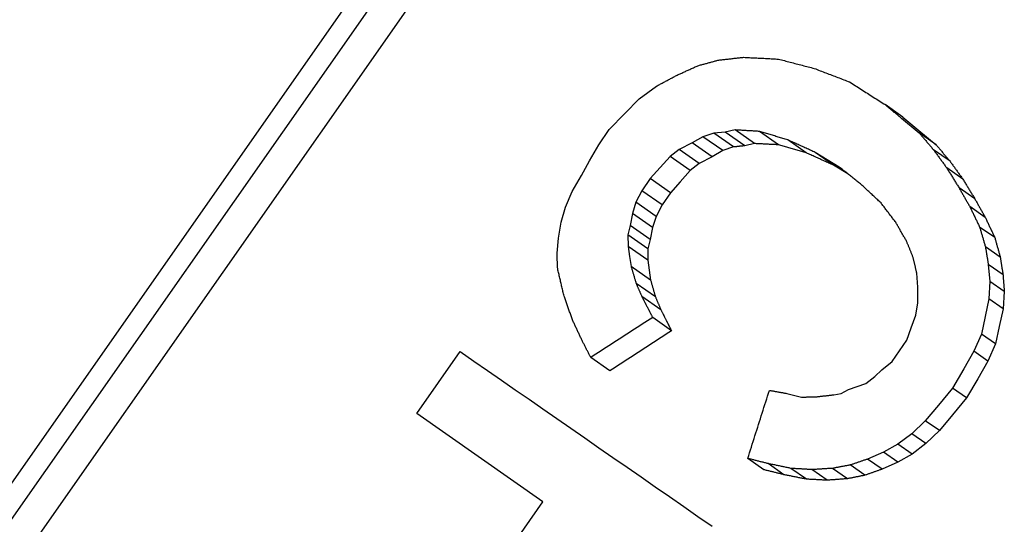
# Model space of a CAD drawing. Header units: millimetres. Extents: x 112 to 395, y 16 to 437.
# Tile 7 of 25: x 177 to 185, y 217 to 221. Entities that reach past the tile are written whole.
import ezdxf

# ---------------------------------------------------------------- set-up
doc = ezdxf.new("R2010")
doc.units = ezdxf.units.MM
doc.layers.add('Detail', color=2, linetype='Continuous')

msp = doc.modelspace()

# ---------------------------------------------------------------- linework, layer by layer
at = {"layer": 'Detail'}
for p, q in [((182.1531, 224.567), (169.763, 206.8721)), ((170.0149, 206.9338), (182.19, 224.3217)), ((182.3988, 224.1755), (170.2237, 206.7876)), ((182.1515, 220.3872), (182.2919, 220.4902)), ((182.0337, 220.2676), (182.1515, 220.3872)), ((184.3006, 220.2392), (184.1568, 220.3399)), ((181.9082, 220.1361), (182.0337, 220.2676)), ((184.2897, 220.2288), (184.4347, 220.1092)), ((184.3006, 220.2392), (184.4306, 220.1301)), ((181.8217, 220.0126), (181.9082, 220.1361)), ((182.7603, 220.1074), (182.6709, 220.0784)), ((182.8527, 220.1164), (182.7603, 220.1074)), ((182.9209, 219.9949), (182.7603, 220.1074)), ((182.9333, 220.1335), (182.8527, 220.1164)), ((183.0121, 220.0047), (182.8527, 220.1164)), ((183.0918, 220.0225), (182.9333, 220.1335)), ((183.2882, 220.0127), (183.1325, 220.1217)), ((184.4306, 220.1301), (184.5724, 220.0128)), ((184.5724, 220.0128), (184.4347, 220.1092)), ((181.7468, 219.8818), (181.8217, 220.0126)), ((182.5848, 220.0289), (182.4782, 219.9751)), ((182.6709, 220.0784), (182.5848, 220.0289)), ((182.7471, 219.9153), (182.5848, 220.0289)), ((182.8325, 219.9652), (182.6709, 220.0784)), ((183.0918, 220.0225), (183.0121, 220.0047)), ((183.514, 219.9463), (183.3621, 220.0527)), ((182.4782, 219.9751), (182.4032, 219.9172)), ((182.6414, 219.8608), (182.4782, 219.9751)), ((182.8324, 219.9652), (182.7471, 219.9153)), ((182.9209, 219.9949), (182.8324, 219.9652)), ((183.783, 219.8316), (183.587, 219.9508)), ((183.7348, 219.8473), (183.587, 219.9508)), ((184.6856, 219.878), (184.5508, 219.9724)), ((181.6807, 219.7635), (181.7468, 219.8818)), ((182.4032, 219.9172), (182.323, 219.8269)), ((182.5669, 219.8026), (182.4032, 219.9172)), ((182.6414, 219.8608), (182.5669, 219.8026)), ((182.7471, 219.9153), (182.6414, 219.8608)), ((183.8526, 219.7759), (183.7348, 219.8473)), ((182.323, 219.8269), (182.2424, 219.7368)), ((182.5669, 219.8026), (182.487, 219.7121)), ((184.791, 219.7313), (184.6591, 219.8236)), ((181.6062, 219.6323), (181.6807, 219.7635)), ((182.2424, 219.7368), (182.1736, 219.6385)), ((182.4066, 219.6218), (182.2424, 219.7368)), ((182.487, 219.7121), (182.4066, 219.6218)), ((181.5515, 219.5054), (181.6062, 219.6323)), ((182.1736, 219.6385), (182.125, 219.544)), ((182.3377, 219.5235), (182.1736, 219.6385)), ((182.4066, 219.6218), (182.3377, 219.5235)), ((184.8879, 219.5717), (184.7589, 219.6621)), ((182.125, 219.544), (182.0962, 219.4538)), ((182.2889, 219.4293), (182.125, 219.544)), ((181.5168, 219.3832), (181.5515, 219.5054)), ((182.0962, 219.4538), (182.0791, 219.356)), ((182.2597, 219.3393), (182.0962, 219.4538)), ((182.3377, 219.5235), (182.2889, 219.4292)), ((184.9732, 219.4203), (184.8469, 219.5088)), ((181.4935, 219.2523), (181.5168, 219.3832)), ((182.2889, 219.4292), (182.2597, 219.3393)), ((182.0791, 219.356), (182.0592, 219.2783)), ((182.2419, 219.2421), (182.0791, 219.356)), ((182.2597, 219.3393), (182.2419, 219.2421)), ((185.0505, 219.2558), (184.9269, 219.3424)), ((182.0592, 219.2783), (182.062, 219.1847)), ((182.2215, 219.1647), (182.0592, 219.2783)), ((182.2419, 219.2421), (182.2215, 219.1647)), ((182.062, 219.1847), (182.0738, 219.1028)), ((182.2234, 219.0717), (182.062, 219.1847)), ((182.2215, 219.1647), (182.2234, 219.0717)), ((185.0955, 219.0959), (184.9741, 219.1809)), ((182.0738, 219.1028), (182.0856, 219.0209)), ((182.2234, 219.0717), (182.2342, 218.9905)), ((182.2451, 218.9093), (182.0856, 219.0209)), ((182.2342, 218.9905), (182.2451, 218.9093)), ((184.4226, 218.8518), (184.4148, 218.9677)), ((184.9978, 219.0358), (185.0098, 218.8989)), ((185.1175, 218.952), (184.9978, 219.0358)), ((185.0098, 218.8989), (185.0011, 218.7585)), ((185.1281, 218.8161), (185.0098, 218.8989)), ((182.2842, 218.7722), (182.1266, 218.8825)), ((184.4221, 218.7237), (184.4226, 218.8518)), ((185.1281, 218.8161), (185.1181, 218.6766)), ((182.3293, 218.667), (182.1733, 218.7762)), ((184.4063, 218.625), (184.4221, 218.7237)), ((185.0011, 218.7585), (184.9713, 218.6141)), ((185.1181, 218.6766), (185.0011, 218.7585)), ((185.1181, 218.6766), (185.0874, 218.5328)), ((182.4145, 218.4976), (182.2615, 218.6048)), ((184.37, 218.522), (184.4063, 218.625)), ((184.9713, 218.6141), (184.9424, 218.4698)), ((184.3337, 218.419), (184.37, 218.522)), ((185.0874, 218.5328), (185.0574, 218.3892)), ((184.2733, 218.3328), (184.3337, 218.419)), ((184.9424, 218.4698), (184.8805, 218.3298)), ((185.0574, 218.3892), (184.9424, 218.4698)), ((180.3394, 217.8231), (180.6927, 218.3277)), ((184.213, 218.2466), (184.2733, 218.3328)), ((184.8805, 218.3298), (184.7974, 218.1859)), ((184.995, 218.2496), (184.8805, 218.3298)), ((185.0574, 218.3892), (184.995, 218.2496)), ((181.9133, 218.1702), (181.7565, 218.28)), ((184.1289, 218.1777), (184.213, 218.2466)), ((184.995, 218.2496), (184.9117, 218.1059)), ((184.0737, 218.124), (184.1289, 218.1777)), ((184.7974, 218.1859), (184.7063, 218.0296)), ((183.9981, 218.0672), (184.0737, 218.124)), ((184.9117, 218.1059), (184.8204, 217.9497)), ((183.7992, 217.9864), (183.8573, 218.0193)), ((183.8573, 218.0193), (183.9278, 218.0428)), ((183.9278, 218.0428), (183.9981, 218.0672)), ((184.7063, 218.0296), (184.5905, 217.8905)), ((184.8204, 217.9497), (184.7063, 218.0296)), ((183.3543, 217.9861), (183.4756, 217.956)), ((183.7372, 217.9749), (183.7992, 217.9864)), ((184.8204, 217.9497), (184.7049, 217.8105)), ((184.5905, 217.8905), (184.4841, 217.7637)), ((181.3665, 217.1039), (180.3394, 217.8231)), ((184.4841, 217.7637), (184.3737, 217.6577)), ((184.5986, 217.6835), (184.4841, 217.7637)), ((184.7049, 217.8105), (184.5986, 217.6835)), ((184.5986, 217.6835), (184.4888, 217.5771)), ((184.3737, 217.6577), (184.26, 217.572)), ((184.4888, 217.5771), (184.3737, 217.6577)), ((184.26, 217.572), (184.1429, 217.5076)), ((184.3758, 217.4909), (184.26, 217.572)), ((184.4888, 217.5771), (184.3758, 217.4909)), ((183.1684, 217.3642), (183.037, 217.4563)), ((184.1429, 217.5076), (184.0135, 217.4509)), ((184.1315, 217.3683), (184.0135, 217.4509)), ((184.2596, 217.4258), (184.1429, 217.5076)), ((184.3758, 217.4909), (184.2596, 217.4258)), ((183.3311, 217.3239), (183.2024, 217.4141)), ((183.5146, 217.2871), (183.3887, 217.3752)), ((183.6833, 217.2787), (183.5599, 217.3651)), ((183.8495, 217.2908), (183.7283, 217.3756)), ((183.9922, 217.3193), (183.8728, 217.4029)), ((184.2596, 217.4258), (184.1315, 217.3683)), ((181.0047, 216.5872), (181.3665, 217.1039))]:
    msp.add_line(p, q, dxfattribs=at)
at = {"layer": 'Detail', "flags": 128}
for points in [[(182.4552, 220.578), (182.4625, 220.5813), (182.4698, 220.5846), (182.4771, 220.5879), (182.4844, 220.5912), (182.4917, 220.5945), (182.499, 220.5978), (182.5063, 220.6011), (182.5136, 220.6044), (182.5209, 220.6078), (182.5282, 220.6111), (182.5355, 220.6144), (182.5428, 220.6177), (182.5501, 220.621), (182.5574, 220.6243), (182.5647, 220.6276), (182.572, 220.6309), (182.5793, 220.6342), (182.5866, 220.6375), (182.5939, 220.6409), (182.6012, 220.6442), (182.6085, 220.6475), (182.6158, 220.6508), (182.6231, 220.6541), (182.6304, 220.6574)], [(182.6304, 220.6574), (182.6374, 220.6593), (182.6445, 220.6612), (182.6516, 220.6631), (182.6586, 220.6651), (182.6657, 220.667), (182.6727, 220.6689), (182.6798, 220.6708), (182.6868, 220.6727), (182.6939, 220.6746), (182.701, 220.6765), (182.708, 220.6785), (182.7151, 220.6804), (182.7221, 220.6823), (182.7292, 220.6842), (182.7363, 220.6861), (182.7433, 220.688), (182.7504, 220.6899), (182.7574, 220.6918), (182.7645, 220.6938), (182.7716, 220.6957), (182.7786, 220.6976), (182.7857, 220.6995), (182.7928, 220.7014), (182.7998, 220.7033)], [(182.7998, 220.7033), (182.8083, 220.7042), (182.8168, 220.7052), (182.8253, 220.7061), (182.8338, 220.7071), (182.8423, 220.708), (182.8508, 220.7089), (182.8593, 220.7099), (182.8678, 220.7108), (182.8763, 220.7118), (182.8848, 220.7127), (182.8933, 220.7136), (182.9017, 220.7146), (182.9102, 220.7155), (182.9187, 220.7164), (182.9272, 220.7174), (182.9357, 220.7183), (182.9442, 220.7192), (182.9528, 220.7202), (182.9613, 220.7211), (182.9698, 220.722), (182.9783, 220.723), (182.9868, 220.7239), (182.9953, 220.7248), (183.0038, 220.7258)], [(183.0038, 220.7258), (183.0155, 220.7252), (183.0273, 220.7246), (183.039, 220.724), (183.0508, 220.7234), (183.0625, 220.7228), (183.0743, 220.7222), (183.0861, 220.7216), (183.0978, 220.721), (183.1096, 220.7204), (183.1214, 220.7198), (183.1331, 220.7192), (183.1449, 220.7186), (183.1567, 220.718), (183.1684, 220.7174), (183.1802, 220.7168), (183.192, 220.7162), (183.2038, 220.7156), (183.2155, 220.715), (183.2273, 220.7144), (183.2391, 220.7138), (183.2509, 220.7131), (183.2627, 220.7125), (183.2744, 220.7119), (183.2862, 220.7113)], [(183.2862, 220.7113), (183.2984, 220.7081), (183.3105, 220.705), (183.3227, 220.7018), (183.3349, 220.6987), (183.347, 220.6955), (183.3592, 220.6923), (183.3714, 220.6892), (183.3835, 220.686), (183.3957, 220.6828), (183.4079, 220.6796), (183.4201, 220.6765), (183.4323, 220.6733), (183.4444, 220.6701), (183.4566, 220.6669), (183.4688, 220.6638), (183.481, 220.6606), (183.4932, 220.6574), (183.5054, 220.6542), (183.5176, 220.651), (183.5298, 220.6478), (183.542, 220.6446), (183.5542, 220.6415), (183.5664, 220.6383), (183.5786, 220.6351)], [(182.2919, 220.4902), (182.2987, 220.4939), (182.3055, 220.4975), (182.3123, 220.5012), (182.3191, 220.5049), (182.3259, 220.5085), (182.3327, 220.5122), (182.3395, 220.5158), (182.3464, 220.5195), (182.3532, 220.5231), (182.36, 220.5268), (182.3668, 220.5304), (182.3736, 220.5341), (182.3804, 220.5378), (182.3872, 220.5414), (182.394, 220.5451), (182.4008, 220.5487), (182.4076, 220.5524), (182.4144, 220.556), (182.4212, 220.5597), (182.428, 220.5633), (182.4348, 220.567), (182.4416, 220.5706), (182.4484, 220.5743), (182.4552, 220.578)], [(183.5786, 220.6351), (183.5906, 220.6305), (183.6025, 220.6259), (183.6145, 220.6213), (183.6265, 220.6168), (183.6385, 220.6122), (183.6505, 220.6076), (183.6625, 220.603), (183.6745, 220.5985), (183.6865, 220.5939), (183.6985, 220.5893), (183.7105, 220.5847), (183.7225, 220.5801), (183.7345, 220.5755), (183.7465, 220.5709), (183.7585, 220.5663), (183.7706, 220.5617), (183.7826, 220.5571), (183.7946, 220.5525), (183.8066, 220.5479), (183.8187, 220.5433), (183.8307, 220.5387), (183.8427, 220.5341), (183.8547, 220.5295), (183.8668, 220.5249)], [(183.8668, 220.5249), (183.8788, 220.5172), (183.8909, 220.5095), (183.9029, 220.5019), (183.915, 220.4942), (183.9271, 220.4865), (183.9391, 220.4788), (183.9512, 220.4711), (183.9633, 220.4634), (183.9754, 220.4557), (183.9874, 220.448), (183.9995, 220.4402), (184.0116, 220.4325), (184.0237, 220.4248), (184.0358, 220.4171), (184.0479, 220.4094), (184.06, 220.4017), (184.0721, 220.394), (184.0842, 220.3862), (184.0963, 220.3785), (184.1084, 220.3708), (184.1205, 220.3631), (184.1326, 220.3553), (184.1447, 220.3476), (184.1568, 220.3399)], [(184.1568, 220.3399), (184.1624, 220.3352), (184.1679, 220.3306), (184.1734, 220.326), (184.179, 220.3214), (184.1845, 220.3167), (184.19, 220.3121), (184.1956, 220.3075), (184.2011, 220.3029), (184.2066, 220.2982), (184.2122, 220.2936), (184.2177, 220.289), (184.2232, 220.2843), (184.2288, 220.2797), (184.2343, 220.2751), (184.2399, 220.2705), (184.2454, 220.2658), (184.2509, 220.2612), (184.2565, 220.2566), (184.262, 220.2519), (184.2676, 220.2473), (184.2731, 220.2427), (184.2786, 220.238), (184.2842, 220.2334), (184.2897, 220.2288)], [(183.1325, 220.1217), (183.1242, 220.1222), (183.1159, 220.1227), (183.1076, 220.1232), (183.0993, 220.1237), (183.091, 220.1242), (183.0827, 220.1247), (183.0744, 220.1252), (183.0661, 220.1257), (183.0578, 220.1262), (183.0495, 220.1267), (183.0412, 220.1272), (183.0329, 220.1277), (183.0246, 220.1282), (183.0163, 220.1287), (183.0079, 220.1291), (182.9996, 220.1296), (182.9914, 220.1301), (182.9831, 220.1306), (182.9748, 220.1311), (182.9665, 220.1316), (182.9582, 220.1321), (182.9499, 220.1326), (182.9416, 220.133), (182.9333, 220.1335)], [(183.3621, 220.0527), (183.3525, 220.0556), (183.3429, 220.0584), (183.3334, 220.0613), (183.3238, 220.0642), (183.3142, 220.0671), (183.3046, 220.07), (183.2951, 220.0729), (183.2855, 220.0758), (183.2759, 220.0786), (183.2664, 220.0815), (183.2568, 220.0844), (183.2472, 220.0873), (183.2377, 220.0902), (183.2281, 220.093), (183.2185, 220.0959), (183.209, 220.0988), (183.1994, 220.1017), (183.1899, 220.1045), (183.1803, 220.1074), (183.1708, 220.1103), (183.1612, 220.1131), (183.1516, 220.116), (183.1421, 220.1189), (183.1325, 220.1217)], [(184.4347, 220.1092), (184.4395, 220.1035), (184.4443, 220.0978), (184.4492, 220.0921), (184.454, 220.0864), (184.4588, 220.0807), (184.4637, 220.075), (184.4685, 220.0693), (184.4733, 220.0636), (184.4782, 220.0579), (184.483, 220.0522), (184.4878, 220.0465), (184.4927, 220.0408), (184.4975, 220.0351), (184.5023, 220.0294), (184.5072, 220.0237), (184.512, 220.018), (184.5169, 220.0123), (184.5217, 220.0066), (184.5265, 220.0009), (184.5314, 219.9952), (184.5362, 219.9895), (184.5411, 219.9838), (184.5459, 219.9781), (184.5508, 219.9724)], [(183.2882, 220.0127), (183.28, 220.0132), (183.2718, 220.0136), (183.2636, 220.014), (183.2555, 220.0144), (183.2473, 220.0148), (183.2391, 220.0152), (183.2309, 220.0156), (183.2227, 220.016), (183.2145, 220.0164), (183.2063, 220.0169), (183.1981, 220.0173), (183.19, 220.0177), (183.1818, 220.0181), (183.1736, 220.0185), (183.1654, 220.0189), (183.1572, 220.0193), (183.149, 220.0197), (183.1409, 220.0201), (183.1327, 220.0205), (183.1245, 220.0209), (183.1163, 220.0213), (183.1081, 220.0217), (183.1, 220.0221), (183.0918, 220.0225)], [(183.514, 219.9463), (183.5045, 219.9491), (183.4951, 219.9519), (183.4857, 219.9547), (183.4763, 219.9574), (183.4669, 219.9602), (183.4575, 219.963), (183.448, 219.9658), (183.4386, 219.9685), (183.4292, 219.9713), (183.4198, 219.9741), (183.4104, 219.9768), (183.401, 219.9796), (183.3916, 219.9824), (183.3822, 219.9851), (183.3728, 219.9879), (183.3634, 219.9907), (183.354, 219.9934), (183.3446, 219.9962), (183.3352, 219.9989), (183.3258, 220.0017), (183.3164, 220.0045), (183.307, 220.0072), (183.2976, 220.01), (183.2882, 220.0127)], [(183.587, 219.9508), (183.5776, 219.955), (183.5682, 219.9593), (183.5588, 219.9636), (183.5494, 219.9678), (183.54, 219.9721), (183.5307, 219.9763), (183.5213, 219.9806), (183.5119, 219.9848), (183.5025, 219.9891), (183.4932, 219.9933), (183.4838, 219.9976), (183.4744, 220.0018), (183.4651, 220.006), (183.4557, 220.0103), (183.4463, 220.0145), (183.437, 220.0188), (183.4276, 220.023), (183.4182, 220.0273), (183.4089, 220.0315), (183.3995, 220.0357), (183.3902, 220.04), (183.3808, 220.0442), (183.3714, 220.0484), (183.3621, 220.0527)], [(184.5724, 220.0128), (184.5771, 220.0072), (184.5818, 220.0016), (184.5865, 219.996), (184.5912, 219.9903), (184.596, 219.9847), (184.6007, 219.9791), (184.6054, 219.9735), (184.6101, 219.9679), (184.6148, 219.9623), (184.6195, 219.9567), (184.6242, 219.951), (184.6289, 219.9454), (184.6337, 219.9398), (184.6384, 219.9342), (184.6431, 219.9286), (184.6478, 219.9229), (184.6525, 219.9173), (184.6573, 219.9117), (184.662, 219.9061), (184.6667, 219.9005), (184.6714, 219.8948), (184.6761, 219.8892), (184.6809, 219.8836), (184.6856, 219.878)], [(183.0121, 220.0047), (183.0083, 220.0043), (183.0045, 220.0039), (183.0007, 220.0035), (182.9969, 220.0031), (182.9931, 220.0027), (182.9893, 220.0023), (182.9855, 220.0019), (182.9817, 220.0015), (182.9779, 220.001), (182.9741, 220.0006), (182.9703, 220.0002), (182.9665, 219.9998), (182.9627, 219.9994), (182.9589, 219.999), (182.9551, 219.9986), (182.9513, 219.9982), (182.9475, 219.9978), (182.9437, 219.9974), (182.9399, 219.997), (182.9361, 219.9966), (182.9323, 219.9962), (182.9285, 219.9958), (182.9247, 219.9954), (182.9209, 219.9949)], [(183.7348, 219.8473), (183.7256, 219.8514), (183.7163, 219.8556), (183.7071, 219.8597), (183.6979, 219.8638), (183.6887, 219.868), (183.6795, 219.8721), (183.6703, 219.8762), (183.6611, 219.8804), (183.6519, 219.8845), (183.6427, 219.8886), (183.6335, 219.8927), (183.6243, 219.8969), (183.6151, 219.901), (183.6059, 219.9051), (183.5967, 219.9093), (183.5875, 219.9134), (183.5783, 219.9175), (183.5691, 219.9216), (183.5599, 219.9257), (183.5507, 219.9299), (183.5415, 219.934), (183.5323, 219.9381), (183.5231, 219.9422), (183.514, 219.9463)], [(184.5508, 219.9724), (184.5553, 219.9662), (184.5598, 219.96), (184.5643, 219.9538), (184.5688, 219.9476), (184.5733, 219.9414), (184.5778, 219.9352), (184.5823, 219.929), (184.5868, 219.9228), (184.5913, 219.9166), (184.5958, 219.9104), (184.6004, 219.9042), (184.6049, 219.898), (184.6094, 219.8918), (184.6139, 219.8856), (184.6184, 219.8795), (184.6229, 219.8733), (184.6274, 219.8671), (184.632, 219.8609), (184.6365, 219.8546), (184.641, 219.8485), (184.6455, 219.8423), (184.65, 219.836), (184.6545, 219.8298), (184.6591, 219.8236)], [(184.6856, 219.878), (184.69, 219.8719), (184.6944, 219.8658), (184.6987, 219.8597), (184.7031, 219.8535), (184.7075, 219.8474), (184.7119, 219.8413), (184.7163, 219.8352), (184.7207, 219.8291), (184.7251, 219.823), (184.7295, 219.8169), (184.7338, 219.8108), (184.7382, 219.8047), (184.7426, 219.7985), (184.747, 219.7924), (184.7514, 219.7863), (184.7558, 219.7802), (184.7602, 219.7741), (184.7646, 219.768), (184.769, 219.7619), (184.7734, 219.7557), (184.7778, 219.7496), (184.7822, 219.7435), (184.7866, 219.7374), (184.791, 219.7313)], [(183.9632, 219.6873), (183.9557, 219.6933), (183.9482, 219.6994), (183.9407, 219.7054), (183.9331, 219.7114), (183.9256, 219.7174), (183.9181, 219.7234), (183.9106, 219.7295), (183.9031, 219.7355), (183.8955, 219.7415), (183.888, 219.7475), (183.8805, 219.7535), (183.873, 219.7595), (183.8655, 219.7655), (183.858, 219.7715), (183.8505, 219.7775), (183.843, 219.7835), (183.8355, 219.7896), (183.828, 219.7956), (183.8205, 219.8016), (183.813, 219.8076), (183.8055, 219.8136), (183.798, 219.8196), (183.7905, 219.8256), (183.783, 219.8316)], [(184.6591, 219.8236), (184.6632, 219.8169), (184.6674, 219.8102), (184.6715, 219.8035), (184.6757, 219.7967), (184.6798, 219.79), (184.684, 219.7833), (184.6882, 219.7765), (184.6923, 219.7698), (184.6965, 219.7631), (184.7006, 219.7563), (184.7048, 219.7496), (184.709, 219.7429), (184.7131, 219.7362), (184.7173, 219.7294), (184.7214, 219.7227), (184.7256, 219.716), (184.7298, 219.7092), (184.7339, 219.7025), (184.7381, 219.6957), (184.7423, 219.689), (184.7464, 219.6823), (184.7506, 219.6755), (184.7548, 219.6688), (184.7589, 219.6621)], [(184.1232, 219.5385), (184.1165, 219.5447), (184.1099, 219.5509), (184.1032, 219.5571), (184.0965, 219.5633), (184.0898, 219.5695), (184.0832, 219.5757), (184.0765, 219.5819), (184.0698, 219.5882), (184.0631, 219.5944), (184.0565, 219.6006), (184.0498, 219.6068), (184.0431, 219.613), (184.0365, 219.6192), (184.0298, 219.6254), (184.0231, 219.6316), (184.0165, 219.6378), (184.0098, 219.644), (184.0032, 219.6502), (183.9965, 219.6564), (183.9898, 219.6626), (183.9832, 219.6687), (183.9765, 219.6749), (183.9699, 219.6811), (183.9632, 219.6873)], [(184.791, 219.7313), (184.795, 219.7246), (184.799, 219.718), (184.8031, 219.7113), (184.8071, 219.7047), (184.8112, 219.6981), (184.8152, 219.6914), (184.8192, 219.6848), (184.8233, 219.6781), (184.8273, 219.6715), (184.8313, 219.6648), (184.8354, 219.6582), (184.8394, 219.6515), (184.8435, 219.6449), (184.8475, 219.6382), (184.8515, 219.6316), (184.8556, 219.6249), (184.8596, 219.6183), (184.8637, 219.6116), (184.8677, 219.605), (184.8717, 219.5983), (184.8758, 219.5917), (184.8798, 219.585), (184.8839, 219.5784), (184.8879, 219.5717)], [(184.7589, 219.6621), (184.7626, 219.6557), (184.7663, 219.6493), (184.7699, 219.6429), (184.7736, 219.6365), (184.7772, 219.6302), (184.7809, 219.6238), (184.7846, 219.6174), (184.7882, 219.611), (184.7919, 219.6046), (184.7956, 219.5982), (184.7992, 219.5918), (184.8029, 219.5855), (184.8066, 219.5791), (184.8102, 219.5727), (184.8139, 219.5663), (184.8176, 219.5599), (184.8212, 219.5535), (184.8249, 219.5471), (184.8286, 219.5407), (184.8322, 219.5344), (184.8359, 219.528), (184.8396, 219.5216), (184.8433, 219.5152), (184.8469, 219.5088)], [(184.2427, 219.3812), (184.2377, 219.3878), (184.2327, 219.3944), (184.2277, 219.4009), (184.2227, 219.4075), (184.2177, 219.414), (184.2127, 219.4206), (184.2078, 219.4271), (184.2028, 219.4337), (184.1978, 219.4402), (184.1928, 219.4468), (184.1879, 219.4534), (184.1829, 219.4599), (184.1779, 219.4665), (184.1729, 219.473), (184.168, 219.4796), (184.163, 219.4861), (184.158, 219.4927), (184.153, 219.4992), (184.1481, 219.5058), (184.1431, 219.5123), (184.1381, 219.5189), (184.1331, 219.5254), (184.1282, 219.5319), (184.1232, 219.5385)], [(184.8879, 219.5717), (184.8915, 219.5654), (184.895, 219.5591), (184.8986, 219.5528), (184.9021, 219.5465), (184.9057, 219.5402), (184.9092, 219.5339), (184.9128, 219.5276), (184.9163, 219.5213), (184.9199, 219.515), (184.9234, 219.5087), (184.927, 219.5024), (184.9306, 219.4961), (184.9341, 219.4898), (184.9377, 219.4834), (184.9412, 219.4771), (184.9448, 219.4708), (184.9483, 219.4645), (184.9519, 219.4582), (184.9555, 219.4519), (184.959, 219.4456), (184.9626, 219.4393), (184.9661, 219.433), (184.9697, 219.4267), (184.9732, 219.4203)], [(184.8469, 219.5088), (184.8503, 219.5019), (184.8536, 219.4949), (184.8569, 219.488), (184.8602, 219.4811), (184.8636, 219.4741), (184.8669, 219.4672), (184.8702, 219.4603), (184.8735, 219.4533), (184.8769, 219.4464), (184.8802, 219.4395), (184.8835, 219.4326), (184.8869, 219.4256), (184.8902, 219.4187), (184.8935, 219.4118), (184.8969, 219.4048), (184.9002, 219.3979), (184.9035, 219.3909), (184.9069, 219.384), (184.9102, 219.3771), (184.9135, 219.3701), (184.9169, 219.3632), (184.9202, 219.3563), (184.9235, 219.3493), (184.9269, 219.3424)], [(184.3306, 219.228), (184.3269, 219.2344), (184.3233, 219.2408), (184.3196, 219.2472), (184.3159, 219.2535), (184.3123, 219.2599), (184.3086, 219.2663), (184.3049, 219.2727), (184.3013, 219.2791), (184.2976, 219.2855), (184.2939, 219.2919), (184.2903, 219.2983), (184.2866, 219.3046), (184.2829, 219.311), (184.2793, 219.3174), (184.2756, 219.3238), (184.2719, 219.3302), (184.2683, 219.3366), (184.2646, 219.343), (184.261, 219.3493), (184.2573, 219.3557), (184.2536, 219.3621), (184.25, 219.3685), (184.2463, 219.3749), (184.2427, 219.3812)], [(184.9732, 219.4203), (184.9765, 219.4135), (184.9797, 219.4066), (184.9829, 219.3998), (184.9861, 219.3929), (184.9893, 219.3861), (184.9925, 219.3792), (184.9957, 219.3724), (184.999, 219.3655), (185.0022, 219.3587), (185.0054, 219.3518), (185.0086, 219.345), (185.0118, 219.3381), (185.0151, 219.3313), (185.0183, 219.3244), (185.0215, 219.3175), (185.0247, 219.3107), (185.0279, 219.3038), (185.0312, 219.297), (185.0344, 219.2901), (185.0376, 219.2833), (185.0408, 219.2764), (185.044, 219.2695), (185.0473, 219.2627), (185.0505, 219.2558)], [(184.9269, 219.3424), (184.9288, 219.3357), (184.9308, 219.3289), (184.9328, 219.3222), (184.9347, 219.3155), (184.9367, 219.3088), (184.9386, 219.302), (184.9406, 219.2953), (184.9426, 219.2886), (184.9445, 219.2818), (184.9465, 219.2751), (184.9485, 219.2684), (184.9504, 219.2617), (184.9524, 219.2549), (184.9544, 219.2482), (184.9563, 219.2415), (184.9583, 219.2347), (184.9603, 219.228), (184.9622, 219.2213), (184.9642, 219.2145), (184.9662, 219.2078), (184.9682, 219.2011), (184.9701, 219.1943), (184.9721, 219.1876), (184.9741, 219.1809)], [(181.4818, 219.1139), (181.4823, 219.1197), (181.4828, 219.1255), (181.4832, 219.1312), (181.4837, 219.137), (181.4842, 219.1428), (181.4847, 219.1485), (181.4852, 219.1543), (181.4857, 219.16), (181.4862, 219.1658), (181.4866, 219.1716), (181.4871, 219.1773), (181.4876, 219.1831), (181.4881, 219.1889), (181.4886, 219.1946), (181.4891, 219.2004), (181.4896, 219.2062), (181.49, 219.2119), (181.4905, 219.2177), (181.491, 219.2235), (181.4915, 219.2292), (181.492, 219.235), (181.4925, 219.2407), (181.493, 219.2465), (181.4935, 219.2523)], [(184.3827, 219.0998), (184.3806, 219.1052), (184.3784, 219.1105), (184.3762, 219.1159), (184.374, 219.1212), (184.3719, 219.1265), (184.3697, 219.1319), (184.3675, 219.1372), (184.3654, 219.1426), (184.3632, 219.1479), (184.361, 219.1533), (184.3588, 219.1586), (184.3567, 219.1639), (184.3545, 219.1693), (184.3523, 219.1746), (184.3501, 219.1799), (184.348, 219.1853), (184.3458, 219.1906), (184.3436, 219.196), (184.3415, 219.2013), (184.3393, 219.2066), (184.3371, 219.212), (184.335, 219.2173), (184.3328, 219.2227), (184.3306, 219.228)], [(185.0505, 219.2558), (185.0524, 219.2492), (185.0542, 219.2425), (185.0561, 219.2358), (185.058, 219.2292), (185.0599, 219.2225), (185.0617, 219.2159), (185.0636, 219.2092), (185.0655, 219.2025), (185.0674, 219.1959), (185.0692, 219.1892), (185.0711, 219.1825), (185.073, 219.1759), (185.0748, 219.1692), (185.0767, 219.1625), (185.0786, 219.1559), (185.0805, 219.1492), (185.0824, 219.1425), (185.0842, 219.1359), (185.0861, 219.1292), (185.088, 219.1225), (185.0899, 219.1159), (185.0917, 219.1092), (185.0936, 219.1025), (185.0955, 219.0959)], [(184.9741, 219.1809), (184.975, 219.1748), (184.976, 219.1688), (184.977, 219.1628), (184.978, 219.1567), (184.979, 219.1507), (184.98, 219.1446), (184.981, 219.1386), (184.982, 219.1325), (184.9829, 219.1265), (184.9839, 219.1204), (184.9849, 219.1144), (184.9859, 219.1084), (184.9869, 219.1023), (184.9879, 219.0963), (184.9889, 219.0902), (184.9899, 219.0842), (184.9909, 219.0781), (184.9918, 219.0721), (184.9928, 219.066), (184.9938, 219.06), (184.9948, 219.0539), (184.9958, 219.0479), (184.9968, 219.0418), (184.9978, 219.0358)], [(181.4875, 219.0002), (181.4873, 219.005), (181.487, 219.0097), (181.4868, 219.0144), (181.4865, 219.0192), (181.4863, 219.0239), (181.4861, 219.0287), (181.4858, 219.0334), (181.4856, 219.0381), (181.4854, 219.0429), (181.4851, 219.0476), (181.4849, 219.0523), (181.4846, 219.0571), (181.4844, 219.0618), (181.4842, 219.0666), (181.4839, 219.0713), (181.4837, 219.076), (181.4834, 219.0808), (181.4832, 219.0855), (181.483, 219.0902), (181.4827, 219.095), (181.4825, 219.0997), (181.4823, 219.1045), (181.482, 219.1092), (181.4818, 219.1139)], [(184.4148, 218.9677), (184.4135, 218.9732), (184.4121, 218.9787), (184.4108, 218.9842), (184.4094, 218.9897), (184.4081, 218.9952), (184.4068, 219.0007), (184.4054, 219.0062), (184.4041, 219.0117), (184.4028, 219.0173), (184.4014, 219.0228), (184.4001, 219.0283), (184.3988, 219.0338), (184.3974, 219.0393), (184.3961, 219.0448), (184.3947, 219.0503), (184.3934, 219.0558), (184.3921, 219.0613), (184.3907, 219.0668), (184.3894, 219.0723), (184.3881, 219.0778), (184.3867, 219.0833), (184.3854, 219.0888), (184.3841, 219.0943), (184.3827, 219.0998)], [(185.0955, 219.0959), (185.0964, 219.0899), (185.0973, 219.0839), (185.0982, 219.0779), (185.0992, 219.0719), (185.1001, 219.0659), (185.101, 219.0599), (185.1019, 219.0539), (185.1028, 219.0479), (185.1037, 219.0419), (185.1047, 219.0359), (185.1056, 219.0299), (185.1065, 219.0239), (185.1074, 219.0179), (185.1083, 219.0119), (185.1092, 219.0059), (185.1102, 218.9999), (185.1111, 218.9939), (185.112, 218.988), (185.1129, 218.982), (185.1138, 218.976), (185.1148, 218.97), (185.1157, 218.964), (185.1166, 218.958), (185.1175, 218.952)], [(181.5389, 218.7802), (181.5367, 218.7894), (181.5346, 218.7986), (181.5324, 218.8077), (181.5303, 218.8169), (181.5281, 218.8261), (181.526, 218.8353), (181.5238, 218.8444), (181.5217, 218.8536), (181.5196, 218.8628), (181.5174, 218.8719), (181.5153, 218.8811), (181.5131, 218.8903), (181.511, 218.8994), (181.5089, 218.9086), (181.5067, 218.9178), (181.5046, 218.9269), (181.5024, 218.9361), (181.5003, 218.9453), (181.4982, 218.9544), (181.496, 218.9636), (181.4939, 218.9727), (181.4918, 218.9819), (181.4896, 218.9911), (181.4875, 219.0002)], [(182.0856, 219.0209), (182.0873, 219.0152), (182.0891, 219.0094), (182.0908, 219.0036), (182.0925, 218.9979), (182.0942, 218.9921), (182.0959, 218.9863), (182.0976, 218.9806), (182.0993, 218.9748), (182.101, 218.969), (182.1027, 218.9633), (182.1044, 218.9575), (182.1061, 218.9517), (182.1078, 218.946), (182.1095, 218.9402), (182.1112, 218.9344), (182.113, 218.9287), (182.1147, 218.9229), (182.1164, 218.9171), (182.1181, 218.9114), (182.1198, 218.9056), (182.1215, 218.8998), (182.1232, 218.8941), (182.1249, 218.8883), (182.1266, 218.8825)], [(182.2451, 218.9093), (182.2467, 218.9036), (182.2484, 218.8979), (182.25, 218.8921), (182.2516, 218.8864), (182.2532, 218.8807), (182.2549, 218.875), (182.2565, 218.8693), (182.2581, 218.8636), (182.2597, 218.8579), (182.2614, 218.8522), (182.263, 218.8465), (182.2646, 218.8407), (182.2663, 218.835), (182.2679, 218.8293), (182.2695, 218.8236), (182.2711, 218.8179), (182.2728, 218.8122), (182.2744, 218.8065), (182.276, 218.8008), (182.2777, 218.795), (182.2793, 218.7893), (182.2809, 218.7836), (182.2826, 218.7779), (182.2842, 218.7722)], [(185.1175, 218.952), (185.118, 218.9463), (185.1184, 218.9407), (185.1188, 218.935), (185.1193, 218.9293), (185.1197, 218.9237), (185.1201, 218.918), (185.1206, 218.9124), (185.121, 218.9067), (185.1215, 218.901), (185.1219, 218.8954), (185.1223, 218.8897), (185.1228, 218.8841), (185.1232, 218.8784), (185.1237, 218.8727), (185.1241, 218.8671), (185.1245, 218.8614), (185.125, 218.8558), (185.1254, 218.8501), (185.1259, 218.8444), (185.1263, 218.8388), (185.1267, 218.8331), (185.1272, 218.8274), (185.1276, 218.8218), (185.1281, 218.8161)], [(182.1266, 218.8825), (182.1286, 218.8781), (182.1305, 218.8737), (182.1325, 218.8692), (182.1344, 218.8648), (182.1364, 218.8604), (182.1383, 218.856), (182.1402, 218.8515), (182.1422, 218.8471), (182.1441, 218.8427), (182.1461, 218.8382), (182.148, 218.8338), (182.15, 218.8294), (182.1519, 218.8249), (182.1539, 218.8205), (182.1558, 218.8161), (182.1578, 218.8117), (182.1597, 218.8072), (182.1617, 218.8028), (182.1636, 218.7984), (182.1656, 218.7939), (182.1675, 218.7895), (182.1694, 218.7851), (182.1714, 218.7806), (182.1734, 218.7762)], [(181.6079, 218.5854), (181.605, 218.5935), (181.6021, 218.6016), (181.5992, 218.6098), (181.5963, 218.6179), (181.5935, 218.626), (181.5906, 218.6341), (181.5877, 218.6423), (181.5848, 218.6504), (181.5819, 218.6585), (181.5791, 218.6666), (181.5762, 218.6747), (181.5733, 218.6829), (181.5704, 218.691), (181.5676, 218.6991), (181.5647, 218.7072), (181.5618, 218.7153), (181.559, 218.7234), (181.5561, 218.7315), (181.5532, 218.7397), (181.5503, 218.7478), (181.5475, 218.7559), (181.5446, 218.764), (181.5417, 218.7721), (181.5389, 218.7802)], [(182.1734, 218.7762), (182.1752, 218.7726), (182.177, 218.7691), (182.1788, 218.7655), (182.1806, 218.762), (182.1825, 218.7584), (182.1843, 218.7548), (182.1861, 218.7513), (182.1879, 218.7477), (182.1897, 218.7441), (182.1916, 218.7406), (182.1934, 218.737), (182.1952, 218.7335), (182.197, 218.7299), (182.1989, 218.7263), (182.2007, 218.7228), (182.2025, 218.7192), (182.2043, 218.7156), (182.2062, 218.7121), (182.208, 218.7085), (182.2098, 218.705), (182.2116, 218.7014), (182.2135, 218.6978), (182.2153, 218.6943), (182.2171, 218.6907)], [(182.2842, 218.7722), (182.2861, 218.7678), (182.288, 218.7634), (182.2898, 218.7591), (182.2917, 218.7547), (182.2936, 218.7503), (182.2955, 218.7459), (182.2973, 218.7415), (182.2992, 218.7371), (182.3011, 218.7328), (182.303, 218.7284), (182.3048, 218.724), (182.3067, 218.7196), (182.3086, 218.7152), (182.3105, 218.7109), (182.3123, 218.7065), (182.3142, 218.7021), (182.3161, 218.6977), (182.318, 218.6933), (182.3199, 218.6889), (182.3217, 218.6846), (182.3236, 218.6802), (182.3255, 218.6758), (182.3274, 218.6714), (182.3293, 218.667)], [(182.2171, 218.6907), (182.219, 218.6871), (182.2208, 218.6835), (182.2227, 218.68), (182.2245, 218.6764), (182.2263, 218.6728), (182.2282, 218.6692), (182.23, 218.6657), (182.2319, 218.6621), (182.2337, 218.6585), (182.2356, 218.6549), (182.2374, 218.6513), (182.2393, 218.6478), (182.2411, 218.6442), (182.243, 218.6406), (182.2448, 218.637), (182.2467, 218.6335), (182.2485, 218.6299), (182.2504, 218.6263), (182.2522, 218.6227), (182.2541, 218.6191), (182.2559, 218.6156), (182.2578, 218.612), (182.2596, 218.6084), (182.2615, 218.6048)], [(182.3293, 218.667), (182.331, 218.6635), (182.3328, 218.66), (182.3345, 218.6565), (182.3363, 218.653), (182.3381, 218.6494), (182.3398, 218.6459), (182.3416, 218.6424), (182.3434, 218.6389), (182.3451, 218.6354), (182.3469, 218.6318), (182.3487, 218.6283), (182.3504, 218.6248), (182.3522, 218.6213), (182.3539, 218.6177), (182.3557, 218.6142), (182.3575, 218.6107), (182.3592, 218.6072), (182.361, 218.6037), (182.3628, 218.6001), (182.3645, 218.5966), (182.3663, 218.5931), (182.3681, 218.5896), (182.3698, 218.5861), (182.3716, 218.5825)], [(181.6837, 218.4226), (181.6805, 218.4294), (181.6773, 218.4362), (181.6742, 218.443), (181.671, 218.4498), (181.6679, 218.4566), (181.6647, 218.4633), (181.6615, 218.4701), (181.6584, 218.4769), (181.6552, 218.4837), (181.652, 218.4905), (181.6489, 218.4973), (181.6457, 218.504), (181.6426, 218.5108), (181.6394, 218.5176), (181.6363, 218.5244), (181.6331, 218.5312), (181.6299, 218.538), (181.6268, 218.5447), (181.6236, 218.5515), (181.6205, 218.5583), (181.6173, 218.5651), (181.6142, 218.5718), (181.611, 218.5786), (181.6079, 218.5854)], [(182.2615, 218.6048), (182.2404, 218.5913), (182.2193, 218.5778), (182.1983, 218.5642), (182.1772, 218.5507), (182.1562, 218.5372), (182.1351, 218.5237), (182.1141, 218.5101), (182.093, 218.4966), (182.072, 218.4831), (182.0509, 218.4695), (182.0299, 218.456), (182.0089, 218.4425), (181.9878, 218.4289), (181.9668, 218.4154), (181.9457, 218.4019), (181.9247, 218.3883), (181.9037, 218.3748), (181.8826, 218.3613), (181.8616, 218.3477), (181.8406, 218.3342), (181.8195, 218.3206), (181.7985, 218.3071), (181.7775, 218.2935), (181.7565, 218.28)], [(182.3716, 218.5825), (182.3734, 218.579), (182.3752, 218.5755), (182.377, 218.5719), (182.3788, 218.5684), (182.3805, 218.5648), (182.3823, 218.5613), (182.3841, 218.5578), (182.3859, 218.5542), (182.3877, 218.5507), (182.3895, 218.5472), (182.3913, 218.5436), (182.393, 218.5401), (182.3948, 218.5366), (182.3966, 218.533), (182.3984, 218.5295), (182.4002, 218.5259), (182.402, 218.5224), (182.4038, 218.5189), (182.4056, 218.5153), (182.4074, 218.5118), (182.4091, 218.5083), (182.4109, 218.5047), (182.4127, 218.5012), (182.4145, 218.4976)], [(182.4145, 218.4976), (182.3936, 218.484), (182.3727, 218.4704), (182.3518, 218.4567), (182.3309, 218.4431), (182.31, 218.4295), (182.2891, 218.4158), (182.2683, 218.4022), (182.2474, 218.3885), (182.2265, 218.3749), (182.2056, 218.3613), (182.1847, 218.3476), (182.1638, 218.334), (182.1429, 218.3203), (182.1221, 218.3067), (182.1012, 218.293), (182.0803, 218.2794), (182.0594, 218.2657), (182.0385, 218.2521), (182.0177, 218.2384), (181.9968, 218.2248), (181.9759, 218.2111), (181.9551, 218.1975), (181.9342, 218.1838), (181.9133, 218.1702)], [(181.7565, 218.28), (181.7534, 218.286), (181.7504, 218.2919), (181.7473, 218.2978), (181.7443, 218.3038), (181.7413, 218.3097), (181.7382, 218.3157), (181.7352, 218.3216), (181.7322, 218.3276), (181.7291, 218.3335), (181.7261, 218.3395), (181.7231, 218.3454), (181.72, 218.3513), (181.717, 218.3573), (181.714, 218.3632), (181.7109, 218.3692), (181.7079, 218.3751), (181.7049, 218.381), (181.7018, 218.387), (181.6988, 218.3929), (181.6958, 218.3989), (181.6928, 218.4048), (181.6897, 218.4107), (181.6867, 218.4167), (181.6837, 218.4226)], [(180.6927, 218.3277), (180.8044, 218.2503), (180.9164, 218.1726), (181.0287, 218.0947), (181.1413, 218.0167), (181.2542, 217.9384), (181.3674, 217.8599), (181.4809, 217.7812), (181.5947, 217.7024), (181.7088, 217.6233), (181.8231, 217.544), (181.9377, 217.4645), (182.0526, 217.3849), (182.1677, 217.3051), (182.2831, 217.225), (182.3987, 217.1448), (182.5146, 217.0645), (182.6308, 216.9839), (182.7471, 216.9032)], [(183.037, 217.4563), (183.0443, 217.4794), (183.0517, 217.5025), (183.059, 217.5257), (183.0663, 217.5488), (183.0737, 217.5719), (183.081, 217.5951), (183.0883, 217.6182), (183.0957, 217.6413), (183.103, 217.6644), (183.1103, 217.6876), (183.1177, 217.7107), (183.125, 217.7338), (183.1323, 217.757), (183.1397, 217.7801), (183.147, 217.8032), (183.1544, 217.8263), (183.1617, 217.8495), (183.169, 217.8726), (183.1764, 217.8957), (183.1837, 217.9188), (183.1911, 217.942), (183.1984, 217.9651), (183.2058, 217.9882), (183.2131, 218.0113)], [(183.2131, 218.0113), (183.219, 218.0103), (183.2249, 218.0092), (183.2307, 218.0082), (183.2366, 218.0071), (183.2425, 218.0061), (183.2484, 218.005), (183.2543, 218.004), (183.2601, 218.0029), (183.266, 218.0019), (183.2719, 218.0008), (183.2778, 217.9998), (183.2837, 217.9987), (183.2896, 217.9977), (183.2954, 217.9966), (183.3013, 217.9956), (183.3072, 217.9945), (183.3131, 217.9935), (183.319, 217.9924), (183.3249, 217.9914), (183.3307, 217.9903), (183.3366, 217.9893), (183.3425, 217.9882), (183.3484, 217.9872), (183.3543, 217.9861)], [(183.4756, 217.956), (183.4808, 217.9562), (183.4861, 217.9563), (183.4913, 217.9564), (183.4966, 217.9566), (183.5018, 217.9567), (183.5071, 217.9569), (183.5124, 217.957), (183.5176, 217.9572), (183.5229, 217.9573), (183.5281, 217.9574), (183.5334, 217.9576), (183.5386, 217.9577), (183.5439, 217.9579), (183.5491, 217.958), (183.5544, 217.9581), (183.5596, 217.9583), (183.5649, 217.9584), (183.5701, 217.9586), (183.5754, 217.9587), (183.5807, 217.9588), (183.5859, 217.959), (183.5912, 217.9591), (183.5964, 217.9592), (183.6017, 217.9594)], [(183.6017, 217.9594), (183.6073, 217.96), (183.613, 217.9607), (183.6186, 217.9613), (183.6243, 217.962), (183.6299, 217.9626), (183.6355, 217.9633), (183.6412, 217.9639), (183.6468, 217.9646), (183.6525, 217.9652), (183.6581, 217.9659), (183.6638, 217.9665), (183.6694, 217.9672), (183.6751, 217.9678), (183.6807, 217.9685), (183.6863, 217.9691), (183.692, 217.9698), (183.6976, 217.9704), (183.7033, 217.9711), (183.7089, 217.9717), (183.7146, 217.9723), (183.7202, 217.973), (183.7259, 217.9736), (183.7315, 217.9743), (183.7372, 217.9749)], [(183.2024, 217.4141), (183.1955, 217.4158), (183.1886, 217.4176), (183.1817, 217.4194), (183.1748, 217.4211), (183.1679, 217.4229), (183.161, 217.4246), (183.1541, 217.4264), (183.1472, 217.4282), (183.1403, 217.4299), (183.1334, 217.4317), (183.1265, 217.4334), (183.1196, 217.4352), (183.1127, 217.437), (183.1059, 217.4387), (183.099, 217.4405), (183.0921, 217.4422), (183.0852, 217.444), (183.0783, 217.4457), (183.0714, 217.4475), (183.0645, 217.4492), (183.0576, 217.451), (183.0508, 217.4528), (183.0439, 217.4545), (183.037, 217.4563)], [(184.0135, 217.4509), (184.0077, 217.4489), (184.0018, 217.4469), (183.9959, 217.4449), (183.9901, 217.4429), (183.9842, 217.4409), (183.9783, 217.4389), (183.9725, 217.4369), (183.9666, 217.4349), (183.9607, 217.4329), (183.9549, 217.4309), (183.949, 217.4289), (183.9431, 217.4269), (183.9373, 217.4249), (183.9314, 217.4229), (183.9255, 217.4209), (183.9197, 217.4189), (183.9138, 217.4169), (183.908, 217.4149), (183.9021, 217.4129), (183.8962, 217.4109), (183.8904, 217.4089), (183.8845, 217.4069), (183.8786, 217.4049), (183.8728, 217.4029)], [(183.3311, 217.3239), (183.3243, 217.3256), (183.3175, 217.3273), (183.3108, 217.329), (183.304, 217.3307), (183.2972, 217.3323), (183.2904, 217.334), (183.2836, 217.3357), (183.2769, 217.3374), (183.2701, 217.3391), (183.2633, 217.3407), (183.2565, 217.3424), (183.2497, 217.3441), (183.243, 217.3458), (183.2362, 217.3475), (183.2294, 217.3491), (183.2226, 217.3508), (183.2158, 217.3525), (183.2091, 217.3542), (183.2023, 217.3559), (183.1955, 217.3575), (183.1887, 217.3592), (183.182, 217.3609), (183.1752, 217.3626), (183.1684, 217.3642)], [(183.3887, 217.3752), (183.381, 217.3769), (183.3732, 217.3785), (183.3654, 217.3801), (183.3577, 217.3817), (183.3499, 217.3833), (183.3421, 217.385), (183.3343, 217.3866), (183.3266, 217.3882), (183.3188, 217.3898), (183.311, 217.3914), (183.3033, 217.3931), (183.2955, 217.3947), (183.2877, 217.3963), (183.28, 217.3979), (183.2722, 217.3995), (183.2644, 217.4012), (183.2567, 217.4028), (183.2489, 217.4044), (183.2412, 217.406), (183.2334, 217.4076), (183.2256, 217.4092), (183.2179, 217.4108), (183.2101, 217.4125), (183.2024, 217.4141)], [(183.5599, 217.3651), (183.5528, 217.3655), (183.5456, 217.3659), (183.5385, 217.3664), (183.5314, 217.3668), (183.5242, 217.3672), (183.5171, 217.3676), (183.51, 217.3681), (183.5028, 217.3685), (183.4957, 217.3689), (183.4886, 217.3693), (183.4814, 217.3698), (183.4743, 217.3702), (183.4672, 217.3706), (183.46, 217.371), (183.4529, 217.3714), (183.4458, 217.3719), (183.4386, 217.3723), (183.4315, 217.3727), (183.4244, 217.3731), (183.4173, 217.3736), (183.4101, 217.374), (183.403, 217.3744), (183.3959, 217.3748), (183.3887, 217.3752)], [(183.7283, 217.3756), (183.7213, 217.3752), (183.7143, 217.3748), (183.7072, 217.3743), (183.7002, 217.3739), (183.6932, 217.3734), (183.6862, 217.373), (183.6792, 217.3726), (183.6721, 217.3721), (183.6651, 217.3717), (183.6581, 217.3713), (183.6511, 217.3708), (183.6441, 217.3704), (183.6371, 217.3699), (183.63, 217.3695), (183.623, 217.3691), (183.616, 217.3686), (183.609, 217.3682), (183.602, 217.3677), (183.595, 217.3673), (183.5879, 217.3669), (183.5809, 217.3664), (183.5739, 217.366), (183.5669, 217.3655), (183.5599, 217.3651)], [(183.8728, 217.4029), (183.8668, 217.4018), (183.8607, 217.4007), (183.8547, 217.3995), (183.8487, 217.3984), (183.8427, 217.3973), (183.8366, 217.3961), (183.8306, 217.395), (183.8246, 217.3938), (183.8186, 217.3927), (183.8126, 217.3916), (183.8065, 217.3904), (183.8005, 217.3893), (183.7945, 217.3882), (183.7885, 217.387), (183.7825, 217.3859), (183.7764, 217.3847), (183.7704, 217.3836), (183.7644, 217.3825), (183.7584, 217.3813), (183.7524, 217.3802), (183.7464, 217.379), (183.7403, 217.3779), (183.7343, 217.3768), (183.7283, 217.3756)], [(184.1315, 217.3683), (184.1257, 217.3662), (184.1199, 217.3642), (184.1141, 217.3621), (184.1083, 217.3601), (184.1025, 217.3581), (184.0967, 217.356), (184.0909, 217.354), (184.0851, 217.3519), (184.0793, 217.3499), (184.0735, 217.3479), (184.0677, 217.3458), (184.0619, 217.3438), (184.0561, 217.3417), (184.0503, 217.3397), (184.0445, 217.3377), (184.0387, 217.3356), (184.0329, 217.3336), (184.0271, 217.3315), (184.0213, 217.3295), (184.0155, 217.3275), (184.0097, 217.3254), (184.0038, 217.3234), (183.998, 217.3213), (183.9922, 217.3193)], [(183.5146, 217.2871), (183.5069, 217.2887), (183.4993, 217.2902), (183.4916, 217.2917), (183.484, 217.2933), (183.4763, 217.2948), (183.4687, 217.2963), (183.461, 217.2979), (183.4534, 217.2994), (183.4457, 217.301), (183.4381, 217.3025), (183.4304, 217.304), (183.4228, 217.3056), (183.4152, 217.3071), (183.4075, 217.3086), (183.3999, 217.3101), (183.3922, 217.3117), (183.3846, 217.3132), (183.3769, 217.3147), (183.3693, 217.3163), (183.3617, 217.3178), (183.354, 217.3193), (183.3464, 217.3209), (183.3388, 217.3224), (183.3311, 217.3239)], [(183.6833, 217.2787), (183.6763, 217.279), (183.6692, 217.2794), (183.6622, 217.2798), (183.6552, 217.2801), (183.6481, 217.2805), (183.6411, 217.2808), (183.6341, 217.2812), (183.627, 217.2815), (183.62, 217.2819), (183.613, 217.2822), (183.6059, 217.2826), (183.5989, 217.2829), (183.5919, 217.2833), (183.5848, 217.2836), (183.5778, 217.284), (183.5708, 217.2843), (183.5638, 217.2847), (183.5567, 217.285), (183.5497, 217.2854), (183.5427, 217.2857), (183.5357, 217.2861), (183.5286, 217.2864), (183.5216, 217.2868), (183.5146, 217.2871)], [(183.8495, 217.2908), (183.8426, 217.2903), (183.8356, 217.2898), (183.8287, 217.2893), (183.8218, 217.2888), (183.8148, 217.2883), (183.8079, 217.2878), (183.801, 217.2873), (183.7941, 217.2868), (183.7871, 217.2863), (183.7802, 217.2858), (183.7733, 217.2853), (183.7664, 217.2847), (183.7594, 217.2842), (183.7525, 217.2837), (183.7456, 217.2832), (183.7387, 217.2827), (183.7317, 217.2822), (183.7248, 217.2817), (183.7179, 217.2812), (183.711, 217.2807), (183.7041, 217.2802), (183.6971, 217.2797), (183.6902, 217.2792), (183.6833, 217.2787)], [(183.9922, 217.3193), (183.9863, 217.3181), (183.9803, 217.3169), (183.9744, 217.3157), (183.9684, 217.3145), (183.9625, 217.3134), (183.9565, 217.3122), (183.9506, 217.311), (183.9446, 217.3098), (183.9387, 217.3086), (183.9327, 217.3074), (183.9268, 217.3062), (183.9208, 217.305), (183.9149, 217.3039), (183.909, 217.3027), (183.903, 217.3015), (183.8971, 217.3003), (183.8911, 217.2991), (183.8852, 217.2979), (183.8792, 217.2967), (183.8733, 217.2955), (183.8673, 217.2943), (183.8614, 217.2932), (183.8554, 217.292), (183.8495, 217.2908)]]:
    msp.add_lwpolyline(points, dxfattribs=at)

doc.saveas('drawing.dxf')
